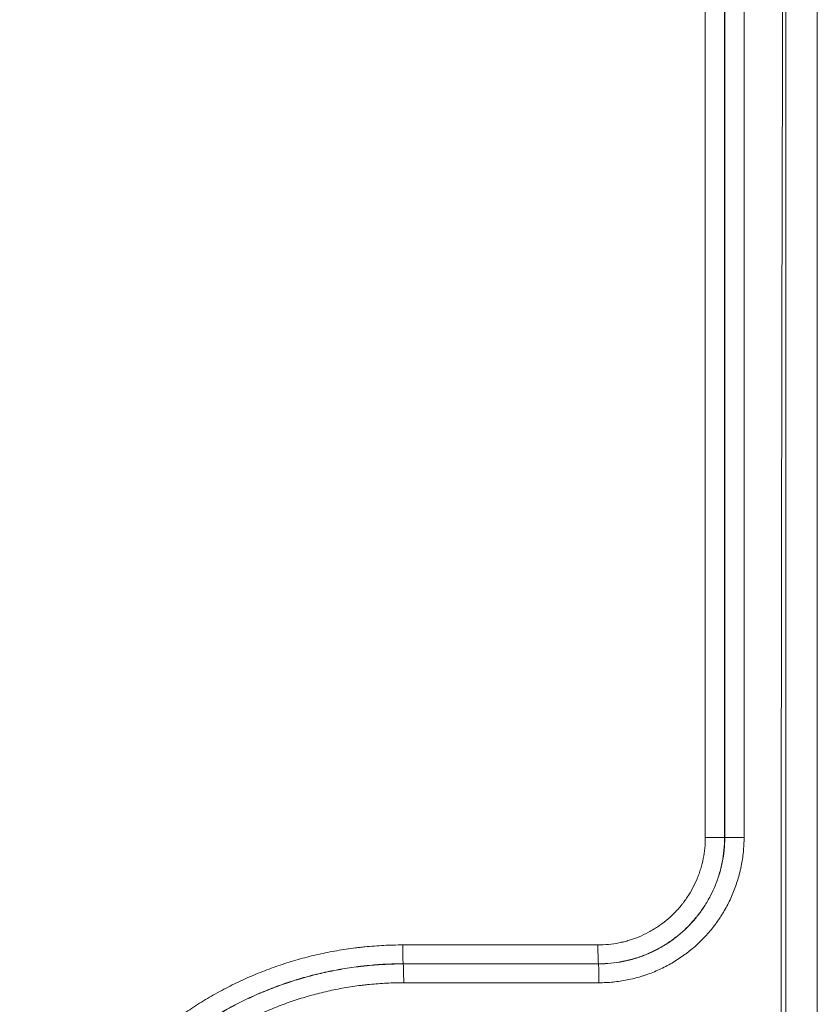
# Model space of a CAD drawing. Header units: millimetres. Extents: x -8 to 594, y 0 to 420.
# Tile 121 of 249: x 163.82 to 170.17, y 312.48 to 320.32. Entities that reach past the tile are written whole.
import ezdxf

# ---------------------------------------------------------------- set-up
doc = ezdxf.new("R2010")
doc.units = ezdxf.units.MM
doc.layers.add('1', color=7, linetype='Continuous', true_color=0xffffff)

msp = doc.modelspace()

# ---------------------------------------------------------------- linework, layer by layer
at = {"layer": '1', "color": 155, "linetype": 'Continuous', "lineweight": 18}
msp.add_line((169.9218, 288.5255), (169.9218, 331.2702), dxfattribs=at)
at = {"layer": '1', "color": 155, "linetype": 'Continuous', "lineweight": 13}
for p, q in [((170.1718, 331.2702), (170.1718, 288.5255)), ((169.2799, 313.8045), (169.2799, 325.0469)), ((169.4337, 325.0469), (169.4337, 313.8045)), ((169.4346, 313.8045), (169.4346, 325.0469)), ((169.5884, 325.0469), (169.5884, 313.8045)), ((169.2799, 313.8045), (169.4337, 313.8045)), ((169.4337, 313.8045), (169.4346, 313.8045)), ((169.5884, 313.8045), (169.4346, 313.8045)), ((166.8703, 312.9494), (168.425, 312.9494)), ((168.4288, 312.7995), (166.8741, 312.7995)), ((166.8741, 312.7982), (166.8741, 312.7995)), ((166.8741, 312.7982), (168.4288, 312.7982)), ((168.4288, 312.7982), (168.4288, 312.7995)), ((168.4326, 312.6483), (166.8779, 312.6483))]:
    msp.add_line(p, q, dxfattribs=at)
for centre, major_axis, start_param, end_param in [((166.8742, 312.9494), (0, 0.15), 1.570796, 3.106674), ((168.4289, 312.9494), (0, 0.15), 1.570796, 3.106674), ((166.874, 312.6483), (0, 0.15), 4.712389, 6.248267), ((168.4287, 312.6483), (0, -0.15), 1.570796, 3.106674)]:
    msp.add_ellipse(centre, major_axis=major_axis, ratio=0.026029, start_param=start_param, end_param=end_param, dxfattribs=at)
msp.add_open_spline([(169.8832, 312.3045), (169.8858, 317.0094), (169.8961, 321.7143), (169.9141, 326.4191)], degree=3, dxfattribs=at)
for points, knots in [([(168.425, 312.9494), (168.4533, 312.9494), (168.4813, 312.9508), (168.5371, 312.9563), (168.5649, 312.9605), (168.5993, 312.9674), (168.6062, 312.9688), (168.6165, 312.9712), (168.62, 312.972), (168.6268, 312.9736), (168.6439, 312.9778), (168.6608, 312.9825), (168.7009, 312.9947), (168.7271, 313.0041), (168.7785, 313.0254), (168.8037, 313.0373), (168.8406, 313.0571), (168.8528, 313.0641), (168.8679, 313.0731), (168.8709, 313.0749), (168.8769, 313.0786), (168.8798, 313.0805), (168.8888, 313.0862), (168.8947, 313.09), (168.9239, 313.1096), (168.9463, 313.1262), (168.9893, 313.1616), (169.0099, 313.1803), (169.0493, 313.2197), (169.0681, 313.2404), (169.0882, 313.2649), (169.0904, 313.2677), (169.0948, 313.2732), (169.097, 313.2759), (169.1034, 313.2843), (169.1077, 313.2899), (169.1202, 313.3068), (169.1283, 313.3183), (169.1515, 313.3531), (169.1658, 313.377), (169.1921, 313.4261), (169.204, 313.4513), (169.2201, 313.4901), (169.2251, 313.5032), (169.2322, 313.5231), (169.2345, 313.5297), (169.2389, 313.5431), (169.2411, 313.5498), (169.2512, 313.5834), (169.258, 313.6105), (169.2688, 313.6652), (169.2729, 313.6927), (169.2784, 313.7483), (169.2799, 313.7763), (169.2799, 313.8045)], [0, 0, 0, 0, 0.0625, 0.0625, 0.125, 0.125, 0.140625, 0.140625, 0.148438, 0.148438, 0.15625, 0.1875, 0.1875, 0.25, 0.25, 0.3125, 0.3125, 0.34375, 0.34375, 0.351563, 0.351563, 0.359375, 0.359375, 0.375, 0.375, 0.4375, 0.4375, 0.5, 0.5, 0.5625, 0.5625, 0.570313, 0.570313, 0.578125, 0.578125, 0.59375, 0.59375, 0.625, 0.625, 0.6875, 0.6875, 0.75, 0.75, 0.78125, 0.78125, 0.796875, 0.796875, 0.8125, 0.8125, 0.875, 0.875, 0.9375, 0.9375, 1, 1, 1, 1]), ([(169.4337, 313.8045), (169.4337, 313.7713), (169.432, 313.7384), (169.4255, 313.6731), (169.4207, 313.6408), (169.408, 313.5765), (169.4, 313.5447), (169.3881, 313.5052), (169.3856, 313.4973), (169.3804, 313.4816), (169.3777, 313.4737), (169.3693, 313.4503), (169.3634, 313.4349), (169.3445, 313.3893), (169.3305, 313.3597), (169.2996, 313.302), (169.2828, 313.274), (169.2555, 313.233), (169.246, 313.2195), (169.2313, 313.1996), (169.2263, 313.193), (169.2187, 313.1832), (169.2161, 313.18), (169.2109, 313.1735), (169.2083, 313.1703), (169.1847, 313.1415), (169.1627, 313.1171), (169.1164, 313.0708), (169.0922, 313.0488), (169.0416, 313.0073), (169.0152, 312.9877), (168.9809, 312.9647), (168.974, 312.9602), (168.9635, 312.9536), (168.9599, 312.9514), (168.9529, 312.947), (168.9352, 312.9363), (168.9173, 312.9261), (168.8739, 312.9028), (168.8443, 312.8888), (168.7839, 312.8637), (168.7531, 312.8527), (168.706, 312.8383), (168.6901, 312.8339), (168.67, 312.8289), (168.666, 312.8279), (168.658, 312.826), (168.6539, 312.825), (168.6418, 312.8223), (168.6337, 312.8206), (168.5932, 312.8125), (168.5606, 312.8076), (168.495, 312.8011), (168.462, 312.7995), (168.4288, 312.7995)], [0, 0, 0, 0, 0.0625, 0.0625, 0.125, 0.125, 0.1875, 0.1875, 0.203125, 0.203125, 0.21875, 0.21875, 0.25, 0.25, 0.3125, 0.3125, 0.375, 0.375, 0.40625, 0.40625, 0.421875, 0.421875, 0.429687, 0.429687, 0.4375, 0.4375, 0.5, 0.5, 0.5625, 0.5625, 0.625, 0.625, 0.640625, 0.640625, 0.648437, 0.648437, 0.65625, 0.6875, 0.6875, 0.75, 0.75, 0.8125, 0.8125, 0.84375, 0.84375, 0.851562, 0.851562, 0.859375, 0.859375, 0.875, 0.875, 0.9375, 0.9375, 1, 1, 1, 1]), ([(168.4288, 312.7982), (168.462, 312.7982), (168.495, 312.7999), (168.5603, 312.8064), (168.5927, 312.8112), (168.6569, 312.824), (168.6888, 312.8319), (168.7283, 312.8439), (168.7401, 312.8476), (168.7518, 312.8516), (168.7597, 312.8543), (168.7636, 312.8556), (168.7831, 312.8626), (168.7986, 312.8686), (168.8442, 312.8875), (168.8739, 312.9016), (168.9316, 312.9324), (168.9597, 312.9493), (169.0007, 312.9766), (169.0141, 312.9861), (169.034, 313.0009), (169.0439, 313.0084), (169.0537, 313.0161), (169.0602, 313.0212), (169.0634, 313.0239), (169.0922, 313.0475), (169.1166, 313.0696), (169.163, 313.116), (169.185, 313.1402), (169.2266, 313.1909), (169.2462, 313.2173), (169.2691, 313.2516), (169.2737, 313.2585), (169.2803, 313.269), (169.2825, 313.2726), (169.2869, 313.2796), (169.2977, 313.2973), (169.3078, 313.3153), (169.3311, 313.3588), (169.3452, 313.3884), (169.3703, 313.4489), (169.3814, 313.4797), (169.3957, 313.5269), (169.4001, 313.5428), (169.4062, 313.5669), (169.4081, 313.575), (169.4117, 313.5911), (169.4135, 313.5993), (169.4216, 313.6399), (169.4264, 313.6726), (169.433, 313.7383), (169.4346, 313.7713), (169.4346, 313.8045)], [0, 0, 0, 0, 0.0625, 0.0625, 0.125, 0.125, 0.1875, 0.1875, 0.203125, 0.210938, 0.210938, 0.21875, 0.21875, 0.25, 0.25, 0.3125, 0.3125, 0.375, 0.375, 0.40625, 0.40625, 0.421875, 0.429688, 0.429688, 0.4375, 0.4375, 0.5, 0.5, 0.5625, 0.5625, 0.625, 0.625, 0.640625, 0.640625, 0.648438, 0.648438, 0.65625, 0.6875, 0.6875, 0.75, 0.75, 0.8125, 0.8125, 0.84375, 0.84375, 0.859375, 0.859375, 0.875, 0.875, 0.9375, 0.9375, 1, 1, 1, 1]), ([(169.5884, 313.8045), (169.5884, 313.7664), (169.5865, 313.7284), (169.579, 313.6529), (169.5734, 313.6153), (169.5641, 313.5687), (169.5621, 313.5593), (169.5579, 313.5407), (169.5557, 313.5315), (169.5488, 313.5038), (169.5437, 313.4856), (169.5272, 313.4313), (169.5145, 313.3959), (169.4857, 313.3264), (169.4695, 313.2924), (169.4427, 313.2423), (169.4334, 313.2258), (169.4211, 313.2055), (169.4187, 313.2014), (169.4137, 313.1933), (169.4111, 313.1892), (169.4035, 313.1772), (169.3983, 313.1692), (169.3719, 313.1297), (169.3494, 313.0994), (169.3016, 313.0412), (169.2763, 313.0134), (169.223, 312.9601), (169.195, 312.9347), (169.1618, 312.9075), (169.1581, 312.9045), (169.1507, 312.8985), (169.1394, 312.8897), (169.1281, 312.8811), (169.1052, 312.8641), (169.0897, 312.8533), (169.0427, 312.8218), (169.0104, 312.8025), (168.944, 312.767), (168.9099, 312.7508), (168.8575, 312.7291), (168.8398, 312.7223), (168.8173, 312.7142), (168.8128, 312.7127), (168.8038, 312.7096), (168.7903, 312.705), (168.7767, 312.7007), (168.7313, 312.687), (168.6947, 312.6779), (168.6209, 312.6632), (168.5836, 312.6577), (168.5086, 312.6502), (168.4707, 312.6483), (168.4326, 312.6483)], [0, 0, 0, 0, 0.0625, 0.0625, 0.125, 0.125, 0.140625, 0.140625, 0.15625, 0.15625, 0.1875, 0.1875, 0.25, 0.25, 0.3125, 0.3125, 0.34375, 0.34375, 0.351562, 0.351562, 0.359375, 0.359375, 0.375, 0.375, 0.4375, 0.4375, 0.5, 0.5, 0.5625, 0.5625, 0.570312, 0.570312, 0.578125, 0.59375, 0.59375, 0.625, 0.625, 0.6875, 0.6875, 0.75, 0.75, 0.78125, 0.78125, 0.789063, 0.789063, 0.796875, 0.8125, 0.8125, 0.875, 0.875, 0.9375, 0.9375, 1, 1, 1, 1]), ([(166.8703, 306.8463), (166.8199, 306.8463), (166.7698, 306.8476), (166.6698, 306.8525), (166.6201, 306.8563), (166.521, 306.8661), (166.4223, 306.8783), (166.2755, 306.9038), (166.1784, 306.9256), (166.0818, 306.9497), (166.0337, 306.963), (165.9618, 306.9848), (165.9379, 306.9923), (165.9021, 307.0041), (165.8902, 307.0081), (165.8664, 307.0163), (165.8545, 307.0205), (165.7952, 307.0417), (165.7485, 307.0597), (165.6561, 307.098), (165.6105, 307.1182), (165.5206, 307.1609), (165.4318, 307.2056), (165.3022, 307.2791), (165.1761, 307.3589), (165.0944, 307.4164), (165.034, 307.4612), (165.0141, 307.4763), (164.9843, 307.4995), (164.9744, 307.5073), (164.9548, 307.523), (164.945, 307.531), (164.8964, 307.5708), (164.8205, 307.6363), (164.7122, 307.7394), (164.6095, 307.8474), (164.5122, 307.9602), (164.4203, 308.0779), (164.3628, 308.1596), (164.321, 308.2222), (164.3072, 308.2432), (164.287, 308.2751), (164.2804, 308.2858), (164.2672, 308.3072), (164.2606, 308.3179), (164.2283, 308.3718), (164.2036, 308.4153), (164.1565, 308.5034), (164.1117, 308.5924), (164.0714, 308.6832), (164.0334, 308.775), (163.9976, 308.8677), (163.9664, 308.9622), (163.9374, 309.0577), (163.924, 309.1059), (163.9057, 309.1789), (163.8999, 309.2034), (163.8916, 309.2402), (163.8889, 309.2525), (163.8837, 309.2771), (163.8812, 309.2894), (163.8689, 309.351), (163.8604, 309.4002), (163.8457, 309.499), (163.8334, 309.5978), (163.8224, 309.7464), (163.8198, 309.8458), (163.8197, 309.9453), (163.8209, 309.9951), (163.8258, 310.0948), (163.8294, 310.1447), (163.8356, 310.2072), (163.8369, 310.2197), (163.8397, 310.2448), (163.8411, 310.2573), (163.8457, 310.2947), (163.8491, 310.3196), (163.8601, 310.3941), (163.8687, 310.4433), (163.8881, 310.5412), (163.9099, 310.6383), (163.9495, 310.782), (163.9805, 310.8764), (164.0139, 310.9702), (164.0318, 311.0167), (164.0699, 311.1091), (164.0902, 311.1549), (164.1171, 311.2118), (164.1225, 311.2231), (164.1336, 311.2458), (164.1503, 311.2796), (164.1676, 311.313), (164.2031, 311.3793), (164.2277, 311.4228), (164.2789, 311.5083), (164.3322, 311.5924), (164.4179, 311.7144), (164.5095, 311.8321), (164.5745, 311.9077), (164.6415, 311.9819), (164.676, 312.0183), (164.7205, 312.0628), (164.7295, 312.0717), (164.7475, 312.0893), (164.7746, 312.1155), (164.8022, 312.1411), (164.8578, 312.1915), (164.8956, 312.2242), (164.9726, 312.2874), (165.051, 312.3486), (165.1728, 312.4345), (165.2987, 312.5145), (165.3855, 312.5638), (165.4736, 312.6111), (165.5184, 312.6338), (165.6095, 312.677), (165.6553, 312.6973), (165.7477, 312.7357), (165.7943, 312.7536), (165.888, 312.7872), (165.9824, 312.8184), (166.126, 312.8582), (166.2715, 312.8911), (166.3699, 312.9083), (166.4441, 312.9194), (166.469, 312.9228), (166.5063, 312.9275), (166.5188, 312.9289), (166.5438, 312.9318), (166.5563, 312.9331), (166.619, 312.9393), (166.7193, 312.9468), (166.82, 312.9494), (166.8703, 312.9494)], [0, 0, 0, 0, 0.015625, 0.015625, 0.03125, 0.03125, 0.046875, 0.0625, 0.078125, 0.078125, 0.09375, 0.09375, 0.101563, 0.101563, 0.105469, 0.105469, 0.109375, 0.109375, 0.125, 0.125, 0.140625, 0.140625, 0.15625, 0.171875, 0.1875, 0.203125, 0.203125, 0.210938, 0.210938, 0.214844, 0.214844, 0.21875, 0.21875, 0.234375, 0.25, 0.265625, 0.28125, 0.296875, 0.3125, 0.3125, 0.320313, 0.320313, 0.324219, 0.324219, 0.328125, 0.328125, 0.34375, 0.34375, 0.359375, 0.375, 0.375, 0.390625, 0.40625, 0.40625, 0.421875, 0.421875, 0.429688, 0.429688, 0.433594, 0.433594, 0.4375, 0.4375, 0.453125, 0.453125, 0.46875, 0.484375, 0.5, 0.5, 0.515625, 0.515625, 0.53125, 0.53125, 0.535156, 0.535156, 0.539063, 0.539063, 0.546875, 0.546875, 0.5625, 0.5625, 0.578125, 0.59375, 0.609375, 0.609375, 0.625, 0.625, 0.640625, 0.640625, 0.644531, 0.644531, 0.648438, 0.65625, 0.65625, 0.671875, 0.671875, 0.6875, 0.703125, 0.71875, 0.734375, 0.734375, 0.75, 0.75, 0.753906, 0.753906, 0.757813, 0.765625, 0.765625, 0.78125, 0.78125, 0.796875, 0.8125, 0.828125, 0.84375, 0.84375, 0.859375, 0.859375, 0.875, 0.875, 0.890625, 0.890625, 0.90625, 0.921875, 0.9375, 0.953125, 0.953125, 0.960938, 0.960938, 0.964844, 0.964844, 0.96875, 0.96875, 0.984375, 1, 1, 1, 1]), ([(166.8741, 312.7995), (166.8262, 312.7995), (166.7305, 312.7971), (166.6351, 312.7899), (166.5756, 312.784), (166.5636, 312.7827), (166.5399, 312.78), (166.5043, 312.7758), (166.4689, 312.7709), (166.3983, 312.7604), (166.3048, 312.744), (166.1664, 312.7128), (166.0299, 312.6749), (165.9401, 312.6452), (165.851, 312.6133), (165.8067, 312.5962), (165.7189, 312.5598), (165.6753, 312.5404), (165.5887, 312.4993), (165.5461, 312.4778), (165.4623, 312.4328), (165.3798, 312.3859), (165.2601, 312.3098), (165.1443, 312.2282), (165.0697, 312.1699), (164.9965, 312.1098), (164.9605, 312.0788), (164.9076, 312.0309), (164.8815, 312.0065), (164.8556, 311.9816), (164.8385, 311.9649), (164.83, 311.9564), (164.7877, 311.9141), (164.7549, 311.8795), (164.6912, 311.809), (164.6293, 311.737), (164.5423, 311.6251), (164.4608, 311.5091), (164.3849, 311.3892), (164.338, 311.3065), (164.3043, 311.2435), (164.2879, 311.2117), (164.2719, 311.1795), (164.2614, 311.158), (164.2562, 311.1472), (164.2307, 311.0931), (164.2114, 311.0495), (164.1752, 310.9617), (164.1582, 310.9175), (164.1264, 310.8283), (164.0969, 310.7385), (164.0593, 310.6019), (164.0386, 310.5095), (164.0201, 310.4165), (164.012, 310.3697), (164.0015, 310.2989), (163.9983, 310.2752), (163.9939, 310.2396), (163.9925, 310.2277), (163.9899, 310.2039), (163.9886, 310.192), (163.9828, 310.1326), (163.9793, 310.0851), (163.9747, 309.9903), (163.9736, 309.9429), (163.9736, 309.8483), (163.976, 309.7539), (163.9866, 309.6125), (163.9982, 309.5186), (164.0122, 309.4247), (164.0203, 309.3778), (164.032, 309.3193), (164.0344, 309.3076), (164.0393, 309.2842), (164.0419, 309.2725), (164.0498, 309.2375), (164.0553, 309.2142), (164.0727, 309.1448), (164.0981, 309.0531), (164.1427, 308.9183), (164.1767, 308.8301), (164.2129, 308.7429), (164.2512, 308.6565), (164.2938, 308.5719), (164.3386, 308.4882), (164.3621, 308.4468), (164.3928, 308.3956), (164.399, 308.3854), (164.4115, 308.365), (164.4179, 308.3548), (164.4371, 308.3245), (164.4501, 308.3045), (164.4899, 308.2451), (164.5446, 308.1674), (164.632, 308.0555), (164.7245, 307.9481), (164.7896, 307.8797), (164.8565, 307.8128), (164.9251, 307.7474), (164.9973, 307.6852), (165.0435, 307.6473), (165.0528, 307.6398), (165.0715, 307.6248), (165.0996, 307.6026), (165.1281, 307.5809), (165.1855, 307.5384), (165.2632, 307.4837), (165.3831, 307.4078), (165.5064, 307.3379), (165.5907, 307.2954), (165.6763, 307.2548), (165.7196, 307.2356), (165.8074, 307.1992), (165.8519, 307.182), (165.9082, 307.1619), (165.9195, 307.1579), (165.9422, 307.1501), (165.9761, 307.1387), (166.0102, 307.1279), (166.0786, 307.1072), (166.1243, 307.0946), (166.2162, 307.0716), (166.3085, 307.0509), (166.4481, 307.0267), (166.5419, 307.015), (166.6362, 307.0057), (166.6835, 307.0022), (166.7785, 306.9974), (166.8262, 306.9962), (166.8741, 306.9962)], [0, 0, 0, 0, 0.015625, 0.03125, 0.03125, 0.035156, 0.035156, 0.039063, 0.046875, 0.046875, 0.0625, 0.078125, 0.09375, 0.109375, 0.109375, 0.125, 0.125, 0.140625, 0.140625, 0.15625, 0.15625, 0.171875, 0.1875, 0.203125, 0.21875, 0.21875, 0.234375, 0.234375, 0.242188, 0.246094, 0.246094, 0.25, 0.25, 0.265625, 0.265625, 0.28125, 0.296875, 0.3125, 0.328125, 0.34375, 0.34375, 0.351563, 0.355469, 0.355469, 0.359375, 0.359375, 0.375, 0.375, 0.390625, 0.390625, 0.40625, 0.421875, 0.4375, 0.4375, 0.453125, 0.453125, 0.460938, 0.460938, 0.464844, 0.464844, 0.46875, 0.46875, 0.484375, 0.484375, 0.5, 0.5, 0.515625, 0.53125, 0.546875, 0.546875, 0.5625, 0.5625, 0.566406, 0.566406, 0.570313, 0.570313, 0.578125, 0.578125, 0.59375, 0.609375, 0.625, 0.625, 0.640625, 0.65625, 0.65625, 0.671875, 0.671875, 0.675781, 0.675781, 0.679688, 0.679688, 0.6875, 0.6875, 0.703125, 0.71875, 0.734375, 0.75, 0.75, 0.765625, 0.78125, 0.78125, 0.785156, 0.785156, 0.789063, 0.796875, 0.796875, 0.8125, 0.828125, 0.84375, 0.859375, 0.859375, 0.875, 0.875, 0.890625, 0.890625, 0.894531, 0.894531, 0.898438, 0.90625, 0.90625, 0.921875, 0.921875, 0.9375, 0.953125, 0.96875, 0.96875, 0.984375, 0.984375, 1, 1, 1, 1]), ([(166.8741, 306.9974), (166.8262, 306.9974), (166.7785, 306.9986), (166.6835, 307.0034), (166.6362, 307.0069), (166.5421, 307.0162), (166.4482, 307.0279), (166.3087, 307.0521), (166.2164, 307.0728), (166.1246, 307.0957), (166.0788, 307.1084), (166.0105, 307.129), (165.9878, 307.1362), (165.9538, 307.1474), (165.9425, 307.1512), (165.9198, 307.159), (165.9085, 307.163), (165.8522, 307.1831), (165.8077, 307.2003), (165.72, 307.2367), (165.6767, 307.2559), (165.5912, 307.2964), (165.5068, 307.3389), (165.3836, 307.4088), (165.2637, 307.4847), (165.1861, 307.5393), (165.1287, 307.5818), (165.1097, 307.5963), (165.0814, 307.6183), (165.0721, 307.6257), (165.058, 307.6369), (165.0534, 307.6407), (165.0441, 307.6482), (165.0024, 307.6822), (164.9257, 307.7483), (164.8571, 307.8136), (164.7903, 307.8805), (164.7252, 307.9489), (164.6327, 308.0562), (164.5454, 308.1681), (164.4906, 308.2457), (164.4509, 308.3051), (164.4379, 308.3252), (164.4187, 308.3554), (164.4123, 308.3656), (164.3998, 308.386), (164.3936, 308.3962), (164.3629, 308.4474), (164.3394, 308.4888), (164.2946, 308.5724), (164.252, 308.657), (164.2137, 308.7433), (164.1776, 308.8306), (164.1436, 308.9187), (164.099, 309.0535), (164.0736, 309.1451), (164.0562, 309.2145), (164.0507, 309.2377), (164.0428, 309.2728), (164.0403, 309.2845), (164.0353, 309.3078), (164.0329, 309.3195), (164.0213, 309.378), (164.0131, 309.4249), (163.9992, 309.5187), (163.9876, 309.6126), (163.977, 309.7539), (163.9746, 309.8484), (163.9745, 309.9429), (163.9757, 309.9902), (163.9803, 310.085), (163.9837, 310.1325), (163.9896, 310.1919), (163.9908, 310.2038), (163.9935, 310.2275), (163.9948, 310.2394), (163.9992, 310.2751), (164.0024, 310.2987), (164.0129, 310.3695), (164.021, 310.4163), (164.0395, 310.5093), (164.0602, 310.6016), (164.0978, 310.7382), (164.1273, 310.828), (164.1591, 310.9171), (164.1761, 310.9613), (164.2123, 311.0491), (164.2316, 311.0926), (164.2571, 311.1467), (164.2623, 311.1575), (164.2728, 311.179), (164.2781, 311.1897), (164.2942, 311.2217), (164.3052, 311.2429), (164.3389, 311.3059), (164.3857, 311.3886), (164.4616, 311.5085), (164.543, 311.6244), (164.6301, 311.7363), (164.6919, 311.8082), (164.7556, 311.8787), (164.7884, 311.9133), (164.8307, 311.9556), (164.8392, 311.9641), (164.8563, 311.9808), (164.8821, 312.0057), (164.9083, 312.03), (164.9612, 312.078), (164.9971, 312.109), (165.0703, 312.169), (165.1448, 312.2272), (165.2606, 312.3089), (165.3803, 312.3849), (165.4627, 312.4318), (165.5465, 312.4768), (165.5891, 312.4983), (165.654, 312.5291), (165.6757, 312.539), (165.7193, 312.5584), (165.7412, 312.5678), (165.8071, 312.5951), (165.8513, 312.6122), (165.9404, 312.6441), (166.0302, 312.6738), (166.1666, 312.7116), (166.305, 312.7428), (166.3984, 312.7592), (166.469, 312.7697), (166.4926, 312.773), (166.5281, 312.7774), (166.54, 312.7788), (166.5637, 312.7815), (166.5756, 312.7827), (166.6352, 312.7887), (166.7306, 312.7958), (166.8262, 312.7982), (166.8741, 312.7982)], [0, 0, 0, 0, 0.015625, 0.015625, 0.03125, 0.03125, 0.046875, 0.0625, 0.078125, 0.078125, 0.09375, 0.09375, 0.101562, 0.101562, 0.105469, 0.105469, 0.109375, 0.109375, 0.125, 0.125, 0.140625, 0.140625, 0.15625, 0.171875, 0.1875, 0.203125, 0.203125, 0.210937, 0.210937, 0.214844, 0.214844, 0.216797, 0.216797, 0.21875, 0.234375, 0.25, 0.25, 0.265625, 0.28125, 0.296875, 0.3125, 0.3125, 0.320312, 0.320312, 0.324219, 0.324219, 0.328125, 0.328125, 0.34375, 0.34375, 0.359375, 0.375, 0.375, 0.390625, 0.40625, 0.421875, 0.421875, 0.429687, 0.429687, 0.433594, 0.433594, 0.4375, 0.4375, 0.453125, 0.453125, 0.46875, 0.484375, 0.5, 0.5, 0.515625, 0.515625, 0.53125, 0.53125, 0.535156, 0.535156, 0.539062, 0.539062, 0.546875, 0.546875, 0.5625, 0.5625, 0.578125, 0.59375, 0.609375, 0.609375, 0.625, 0.625, 0.640625, 0.640625, 0.644531, 0.644531, 0.648437, 0.648437, 0.65625, 0.65625, 0.671875, 0.6875, 0.703125, 0.71875, 0.734375, 0.734375, 0.75, 0.75, 0.753906, 0.753906, 0.757812, 0.765625, 0.765625, 0.78125, 0.78125, 0.796875, 0.8125, 0.828125, 0.84375, 0.84375, 0.859375, 0.859375, 0.867187, 0.867187, 0.875, 0.875, 0.890625, 0.890625, 0.90625, 0.921875, 0.9375, 0.953125, 0.953125, 0.960937, 0.960937, 0.964844, 0.964844, 0.96875, 0.96875, 0.984375, 1, 1, 1, 1]), ([(166.8779, 312.6483), (166.8325, 312.6483), (166.7418, 312.646), (166.6513, 312.6393), (166.5949, 312.6336), (166.5836, 312.6324), (166.561, 312.6299), (166.5273, 312.6259), (166.4937, 312.6213), (166.4268, 312.6112), (166.3382, 312.5957), (166.207, 312.5661), (166.0776, 312.5303), (165.9925, 312.5021), (165.908, 312.4719), (165.8661, 312.4557), (165.8036, 312.4298), (165.7828, 312.4209), (165.7415, 312.4025), (165.7209, 312.393), (165.6594, 312.3638), (165.619, 312.3434), (165.5395, 312.3008), (165.4614, 312.2563), (165.3479, 312.1842), (165.2381, 312.1068), (165.1321, 312.024), (165.0639, 311.9652), (165.0138, 311.9198), (164.9889, 311.8967), (164.9645, 311.8731), (164.9482, 311.8572), (164.9402, 311.8492), (164.9001, 311.8091), (164.869, 311.7763), (164.8086, 311.7094), (164.75, 311.6412), (164.6674, 311.5351), (164.5902, 311.4252), (164.5182, 311.3115), (164.4738, 311.2331), (164.4419, 311.1733), (164.4315, 311.1533), (164.4162, 311.1229), (164.4112, 311.1127), (164.4012, 311.0923), (164.3963, 311.0821), (164.3721, 311.0309), (164.3538, 310.9895), (164.3195, 310.9063), (164.3033, 310.8644), (164.2732, 310.7799), (164.2453, 310.6947), (164.2096, 310.5652), (164.19, 310.4776), (164.1725, 310.3895), (164.1648, 310.3451), (164.1548, 310.278), (164.1518, 310.2555), (164.1476, 310.2218), (164.1463, 310.2105), (164.1438, 310.1879), (164.1426, 310.1767), (164.1371, 310.1203), (164.1338, 310.0753), (164.1294, 309.9854), (164.1283, 309.9406), (164.1284, 309.8509), (164.1307, 309.7614), (164.1407, 309.6274), (164.1517, 309.5383), (164.165, 309.4493), (164.1727, 309.4049), (164.1837, 309.3494), (164.186, 309.3383), (164.1907, 309.3162), (164.1931, 309.3051), (164.2006, 309.2719), (164.2058, 309.2498), (164.2223, 309.184), (164.2464, 309.0971), (164.2887, 308.9693), (164.3209, 308.8857), (164.3552, 308.803), (164.3915, 308.7212), (164.4521, 308.6009), (164.4966, 308.5224), (164.5257, 308.4738), (164.5316, 308.4641), (164.5435, 308.4448), (164.5495, 308.4352), (164.5677, 308.4065), (164.5801, 308.3875), (164.6178, 308.3312), (164.6697, 308.2575), (164.7524, 308.1514), (164.8401, 308.0497), (164.9327, 307.9523), (165.0303, 307.8594), (165.0987, 307.8004), (165.1425, 307.7645), (165.1513, 307.7574), (165.1691, 307.7432), (165.1958, 307.7221), (165.2228, 307.7016), (165.2772, 307.6613), (165.3508, 307.6095), (165.4645, 307.5375), (165.5813, 307.4712), (165.6613, 307.4309), (165.7424, 307.3925), (165.7835, 307.3742), (165.8667, 307.3397), (165.9089, 307.3234), (165.9623, 307.3044), (165.973, 307.3006), (165.9944, 307.2932), (166.0266, 307.2824), (166.059, 307.2722), (166.1237, 307.2526), (166.1671, 307.2406), (166.2542, 307.2188), (166.3417, 307.1992), (166.474, 307.1762), (166.563, 307.1652), (166.6523, 307.1563), (166.6972, 307.153), (166.7872, 307.1485), (166.8324, 307.1474), (166.8779, 307.1474)], [0, 0, 0, 0, 0.015625, 0.03125, 0.03125, 0.035156, 0.035156, 0.039063, 0.046875, 0.046875, 0.0625, 0.078125, 0.09375, 0.109375, 0.109375, 0.125, 0.125, 0.132813, 0.132813, 0.140625, 0.140625, 0.15625, 0.15625, 0.171875, 0.1875, 0.203125, 0.21875, 0.234375, 0.234375, 0.242187, 0.246094, 0.246094, 0.25, 0.25, 0.265625, 0.265625, 0.28125, 0.296875, 0.3125, 0.328125, 0.34375, 0.34375, 0.351562, 0.351562, 0.355469, 0.355469, 0.359375, 0.359375, 0.375, 0.375, 0.390625, 0.390625, 0.40625, 0.421875, 0.4375, 0.4375, 0.453125, 0.453125, 0.460937, 0.460937, 0.464844, 0.464844, 0.46875, 0.46875, 0.484375, 0.484375, 0.5, 0.5, 0.515625, 0.53125, 0.546875, 0.546875, 0.5625, 0.5625, 0.566406, 0.566406, 0.570312, 0.570312, 0.578125, 0.578125, 0.59375, 0.609375, 0.625, 0.625, 0.640625, 0.65625, 0.671875, 0.671875, 0.675781, 0.675781, 0.679688, 0.679688, 0.6875, 0.6875, 0.703125, 0.71875, 0.734375, 0.75, 0.765625, 0.78125, 0.78125, 0.785156, 0.785156, 0.789063, 0.796875, 0.796875, 0.8125, 0.828125, 0.84375, 0.859375, 0.859375, 0.875, 0.875, 0.890625, 0.890625, 0.894531, 0.894531, 0.898438, 0.90625, 0.90625, 0.921875, 0.921875, 0.9375, 0.953125, 0.96875, 0.96875, 0.984375, 0.984375, 1, 1, 1, 1])]:
    msp.add_open_spline(points, degree=3, knots=knots, dxfattribs=at)

doc.saveas('drawing.dxf')
